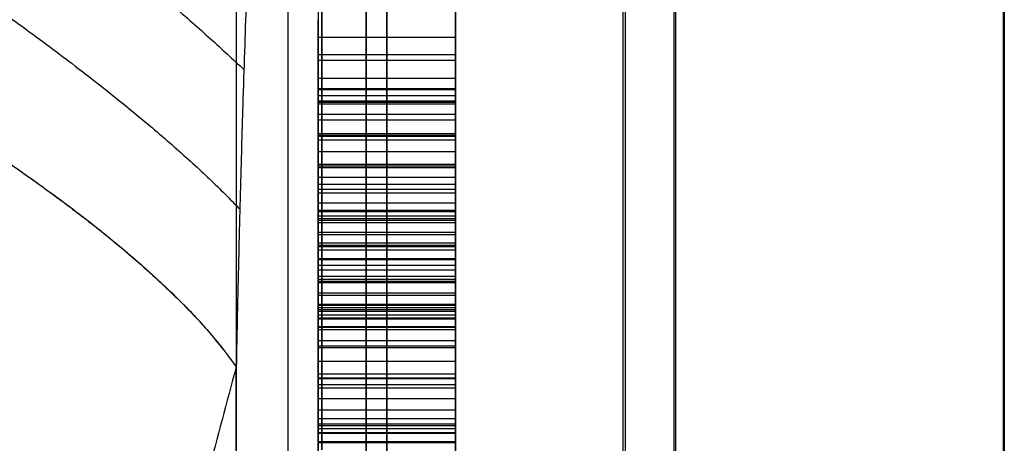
# Model space of a CAD drawing. Header units: centimetres. Extents: x -11 to 25.4, y -15 to 20.7.
# Tile 214 of 256: x 14.151 to 14.51, y -0.843 to -0.688. Entities that reach past the tile are written whole.
import ezdxf

# ---------------------------------------------------------------- set-up
doc = ezdxf.new("R2010")
doc.units = ezdxf.units.CM
doc.layers.add('Default', color=7, linetype='Continuous', true_color=0x000000)

msp = doc.modelspace()

# ---------------------------------------------------------------- linework, layer by layer
at = {"layer": 'Default'}
for p, q in [((14.51, -6.34982, 6.34982), (14.51, 1.19813, -1.19814)), ((14.31, -0.2487, 1.67413), (14.31, -1.67413, 0.2487)), ((14.31, -0.48879, 2.43333), (14.31, -5.21491, 7.15946)), ((14.31, -0.5646, -0.5646), (14.31, -0.72035, -0.72035)), ((14.31, -1.19678, 1.19678), (14.31, -0.5646, 0.5646)), ((14.31, -0.77594, -1.02342), (14.31, -0.62862, -1.17074)), ((14.31, -0.6421, -1.0369), (14.31, -0.76246, -1.15726)), ((14.285, -0.65307, -1.23054), (14.285, -0.69482, -1.23694)), ((14.285, -0.70974, -0.95723), (14.285, -0.66222, -0.96864)), ((14.285, -0.68642, -1.00462), (14.285, -0.71613, -0.99898)), ((14.285, -0.71814, -1.18954), (14.285, -0.68843, -1.19519)), ((14.285, -0.69482, -1.23694), (14.285, -0.74234, -1.22553)), ((14.26, -0.69749, -1.00252), (14.26, -0.73839, -0.96161)), ((14.31, -0.70128, -1.0018), (14.26, -0.70128, -1.0018)), ((14.31, -0.70328, -1.19237), (14.26, -0.70328, -1.19237)), ((14.285, -0.75149, -0.96362), (14.285, -0.70974, -0.95723)), ((14.31, -0.71369, -0.76672), (14.26, -0.71369, -0.76672)), ((14.285, -0.7135, -0.74886), (14.285, -0.71388, -0.78459)), ((14.285, -0.72491, -0.70134), (14.285, -0.7135, -0.74886)), ((14.285, -0.71388, -0.78459), (14.285, -0.73218, -0.82646)), ((14.285, -0.71613, -0.99898), (14.285, -0.74597, -1.00525)), ((14.31, -0.71858, -1.23123), (14.26, -0.71858, -1.23123)), ((14.31, -0.71921, -0.7251), (14.26, -0.71921, -0.7251)), ((14.285, -0.74184, -1.17788), (14.285, -0.71814, -1.18954)), ((14.31, -0.72303, -0.80553), (14.26, -0.72303, -0.80553)), ((14.285, -0.74835, -0.66586), (14.285, -0.72491, -0.70134)), ((14.31, -0.72999, -1.18371), (14.26, -0.72999, -1.18371)), ((14.31, -0.73061, -0.96042), (14.26, -0.73061, -0.96042)), ((14.31, -0.73105, -1.00211), (14.26, -0.73105, -1.00211)), ((14.285, -0.73218, -0.82646), (14.285, -0.75024, -0.84452)), ((14.31, -0.73663, -0.6836), (14.26, -0.73663, -0.6836)), ((14.31, -0.74121, -0.83549), (14.26, -0.74121, -0.83549)), ((14.285, -0.78308, -1.13664), (14.285, -0.74184, -1.17788)), ((14.285, -0.74234, -1.22553), (14.285, -0.77782, -1.20208)), ((14.285, -0.74597, -1.00525), (14.285, -0.76992, -1.01741)), ((14.285, -0.78371, -0.6305), (14.285, -0.74835, -0.66586)), ((14.285, -0.75024, -0.84452), (14.285, -0.79211, -0.86282)), ((14.285, -0.79336, -0.98193), (14.285, -0.75149, -0.96362)), ((14.285, -0.76164, -0.797), (14.285, -0.75525, -0.75525)), ((14.285, -0.75525, -0.75525), (14.285, -0.76678, -0.71964)), ((14.31, -0.75795, -1.01133), (14.26, -0.75795, -1.01133)), ((14.31, -0.75845, -0.77612), (14.26, -0.75845, -0.77612)), ((14.31, -0.76008, -1.2138), (14.26, -0.76008, -1.2138)), ((14.26, -0.79108, -1.18882), (14.26, -0.76099, -1.15873)), ((14.31, -0.76102, -0.73745), (14.26, -0.76102, -0.73745)), ((14.31, -0.76246, -1.15726), (14.26, -0.76246, -1.15726)), ((14.285, -0.7797, -0.81505), (14.285, -0.76164, -0.797)), ((14.31, -0.76603, -0.64818), (14.26, -0.76603, -0.64818)), ((14.26, -0.79612, -0.67827), (14.26, -0.76603, -0.64818)), ((14.285, -0.76678, -0.71964), (14.285, -0.78434, -0.69006)), ((14.31, -0.77067, -0.80603), (14.26, -0.77067, -0.80603)), ((14.31, -0.77117, -0.85367), (14.26, -0.77117, -0.85367)), ((14.285, -0.76992, -1.01741), (14.285, -0.78195, -1.02944)), ((14.31, -0.92388, -0.65282), (14.31, -0.77067, -0.80603)), ((14.31, -0.77243, -0.97277), (14.26, -0.77243, -0.97277)), ((14.31, -0.77556, -0.70485), (14.26, -0.77556, -0.70485)), ((14.31, -0.77594, -1.02342), (14.26, -0.77594, -1.02342)), ((14.285, -0.77782, -1.20208), (14.285, -0.80728, -1.17262)), ((14.285, -0.82145, -0.82145), (14.285, -0.7797, -0.81505)), ((14.285, -0.78195, -1.02944), (14.285, -0.79412, -1.05339)), ((14.285, -0.79474, -1.11294), (14.285, -0.78308, -1.13664)), ((14.285, -0.81919, -0.60706), (14.285, -0.78371, -0.6305)), ((14.285, -0.78434, -0.69006), (14.285, -0.80791, -0.66649)), ((14.31, -0.78804, -1.04142), (14.26, -0.78804, -1.04142)), ((14.31, -0.78891, -1.12479), (14.26, -0.78891, -1.12479)), ((14.31, -0.79255, -1.18735), (14.26, -0.79255, -1.18735)), ((14.285, -0.79211, -0.86282), (14.285, -0.83373, -0.8573)), ((14.31, -0.79612, -0.67827), (14.26, -0.79612, -0.67827)), ((14.285, -0.81744, -1.006), (14.285, -0.79336, -0.98193)), ((14.285, -0.79412, -1.05339), (14.285, -0.80038, -1.08323)), ((14.285, -0.80038, -1.08323), (14.285, -0.79474, -1.11294)), ((14.31, -0.79612, -0.67827), (14.31, -0.89843, -0.78058)), ((14.31, -0.79725, -1.06831), (14.26, -0.79725, -1.06831)), ((14.31, -0.79756, -1.09808), (14.26, -0.79756, -1.09808)), ((14.31, -0.80057, -0.81825), (14.26, -0.80057, -0.81825)), ((14.31, -0.80145, -0.61878), (14.26, -0.80145, -0.61878)), ((14.31, -0.8054, -0.99396), (14.26, -0.8054, -0.99396)), ((14.285, -0.80728, -1.17262), (14.285, -0.83073, -1.13714)), ((14.285, -0.80791, -0.66649), (14.285, -0.8375, -0.64893)), ((14.31, -0.81292, -0.86006), (14.26, -0.81292, -0.86006)), ((14.285, -0.83574, -1.04787), (14.285, -0.81744, -1.006)), ((14.31, -0.819, -1.15488), (14.26, -0.819, -1.15488)), ((14.285, -0.86671, -0.59565), (14.285, -0.81919, -0.60706)), ((14.285, -0.85705, -0.80991), (14.285, -0.82145, -0.82145)), ((14.31, -0.8227, -0.65771), (14.26, -0.8227, -0.65771)), ((14.31, -0.82659, -1.02693), (14.26, -0.82659, -1.02693)), ((14.285, -0.83073, -1.13714), (14.285, -0.84213, -1.08962)), ((14.26, -0.83392, -0.85724), (14.26, -0.9751, -0.71607)), ((14.285, -0.83373, -0.8573), (14.285, -0.85154, -0.85154)), ((14.285, -0.84213, -1.08962), (14.285, -0.83574, -1.04787)), ((14.31, -0.83643, -1.11338), (14.26, -0.83643, -1.11338)), ((14.31, -0.83894, -1.06875), (14.26, -0.83894, -1.06875)), ((14.31, -0.83925, -0.81568), (14.26, -0.83925, -0.81568)), ((14.285, -0.8375, -0.64893), (14.285, -0.8731, -0.6374)), ((14.31, -0.84264, -0.85442), (14.26, -0.84264, -0.85442)), ((14.31, -0.94527, -0.97757), (14.31, -0.84095, -1.08189))]:
    msp.add_line(p, q, dxfattribs=at)
at = {"layer": 'Default', "extrusion": (1, 0, 0)}
for centre, radius, start, end in [((0, 0, 14.37193), 2.2, 225.47534, 45), ((0, 0, 14.39028), 2.18795, 225.47534, 45), ((0, 0, 14.31), 1.69251, 188.4499, 261.5501), ((0, 0, 14.23023), 1.93531, 225.53182, 262.44455)]:
    msp.add_arc(centre, radius, start, end, dxfattribs=at)
at = {"layer": 'Default', "extrusion": (-1, -7.93714e-08, 3.29852e-08)}
msp.add_arc((0.00001, 0, -14.50956), 1.70585, 135.00021, 17.06149, dxfattribs=at)
at = {"layer": 'Default', "extrusion": (-1, 0, 0)}
for centre, radius, start, end in [((0, 0, -14.51), 1.69443, 72.93896, 17.06154), ((0, 0, -14.31), 1.69251, 8.4499, 81.5501), ((0, 0, -14.23023), 1.93531, 7.55545, 82.44455)]:
    msp.add_arc(centre, radius, start, end, dxfattribs=at)
at = {"layer": 'Default', "extrusion": (-1, -2.28321e-07, 7.00732e-08)}
msp.add_arc((0.00001, 0, -14.51), 1.69443, 72.9391, 17.06162, dxfattribs=at)
at = {"layer": 'Default', "extrusion": (-1, 6.3426e-10, 2.13249e-08)}
msp.add_arc((0, 0, -14.27752), 1.89708, 277.55545, 314.46818, dxfattribs=at)
at = {"layer": 'Default', "extrusion": (-1, 2.16211e-08, -2.86777e-09)}
msp.add_arc((0, 0, -14.27752), 1.89708, 7.55545, 82.44459, dxfattribs=at)
at = {"layer": 'Default'}
for points, degree in [([(14.26131, -0.84514, 0.21336), (14.26131, -0.52925, 0.52925), (14.26131, -0.21336, 0.84514)], 2), ([(14.31, -0.88049, 0.24871), (14.31, -0.5646, 0.5646), (14.31, -0.24871, 0.88049)], 2), ([(14.26131, -0.30243, -0.75608), (14.26131, -0.57378, -0.48472), (14.26131, -0.84514, -0.21336)], 2), ([(14.31, -0.33777, -0.79143), (14.31, -0.60913, -0.52007), (14.31, -0.88049, -0.24871)], 2), ([(14.24908, -0.48879, 2.43333), (14.24904, -0.48879, 2.43333), (14.24895, -0.4888, 2.43334), (14.24881, -0.48884, 2.43338), (14.24868, -0.48891, 2.43344), (14.24856, -0.489, 2.43353), (14.24843, -0.48912, 2.43364), (14.24832, -0.48925, 2.43377), (14.2482, -0.4894, 2.43391), (14.24808, -0.48957, 2.43407), (14.24797, -0.48975, 2.43425), (14.24786, -0.48995, 2.43444), (14.24775, -0.49017, 2.43465), (14.24764, -0.49041, 2.43487), (14.24753, -0.49066, 2.43512), (14.24742, -0.49094, 2.43539), (14.2473, -0.49125, 2.43568), (14.24719, -0.49159, 2.436), (14.24707, -0.49196, 2.43636), (14.24694, -0.49237, 2.43675), (14.24681, -0.49282, 2.43718), (14.24667, -0.49332, 2.43765), (14.24653, -0.49387, 2.43818), (14.24638, -0.49447, 2.43875), (14.24623, -0.49512, 2.43937), (14.24608, -0.49584, 2.44006), (14.24591, -0.49662, 2.4408), (14.24574, -0.49747, 2.44162), (14.24557, -0.4984, 2.44251), (14.24539, -0.49941, 2.44346), (14.24521, -0.50048, 2.44449), (14.24503, -0.50162, 2.44558), (14.24484, -0.50285, 2.44675), (14.24464, -0.50418, 2.44801), (14.24444, -0.50561, 2.44938), (14.24423, -0.50715, 2.45085), (14.24402, -0.50882, 2.45244), (14.24379, -0.51064, 2.45418), (14.24356, -0.51261, 2.45606), (14.24332, -0.51476, 2.45811), (14.24306, -0.5171, 2.46034), (14.2428, -0.51965, 2.46276), (14.24252, -0.52241, 2.4654), (14.24224, -0.52542, 2.46827), (14.24194, -0.52869, 2.47138), (14.24163, -0.53226, 2.47477), (14.24131, -0.53614, 2.47847), (14.24097, -0.54037, 2.48249), (14.24062, -0.54498, 2.48688), (14.24026, -0.55001, 2.49166), (14.23987, -0.5555, 2.49689), (14.23948, -0.5615, 2.50259), (14.23906, -0.56805, 2.50882), (14.23863, -0.57521, 2.51562), (14.23817, -0.58305, 2.52306), (14.2377, -0.59163, 2.5312), (14.23721, -0.60102, 2.5401), (14.2367, -0.61131, 2.54985), (14.23617, -0.62258, 2.56052), (14.23562, -0.63493, 2.5722), (14.23504, -0.64848, 2.58499), (14.23445, -0.66334, 2.59902), (14.23384, -0.67964, 2.61438), (14.23322, -0.69748, 2.63116), (14.23259, -0.71693, 2.64943), (14.23196, -0.73814, 2.66932), (14.23134, -0.76134, 2.69102), (14.23072, -0.78671, 2.71468), (14.23033, -0.80525, 2.73192), (14.23015, -0.81492, 2.74089)], 3), ([(14.24893, -5.21491, 7.15946), (14.24901, -2.85185, 4.79639), (14.24908, -0.48879, 2.43333)], 2), ([(14.37107, -5.21491, 7.15946), (14.37107, -2.85185, 4.79639), (14.37107, -0.48879, 2.43333)], 2), ([(14.50989, -5.81739, 6.88225), (14.50989, -3.19072, 4.25558), (14.50989, -0.56405, 1.62891)], 2), ([(14.51, -5.82151, 6.87813), (14.51, -3.19484, 4.25146), (14.51, -0.56817, 1.62479)], 2), ([(14.26, -0.65307, -1.23054), (14.26, -0.67395, -1.23374), (14.26, -0.69482, -1.23694)], 2), ([(14.31, -0.65307, -1.23054), (14.31, -0.67395, -1.23374), (14.31, -0.69482, -1.23694)], 2), ([(14.26, -0.66222, -0.96864), (14.26, -0.68598, -0.96293), (14.26, -0.70974, -0.95723)], 2), ([(14.31, -0.70974, -0.95723), (14.31, -0.68598, -0.96293), (14.31, -0.66222, -0.96864)], 2), ([(14.26, -0.68642, -1.00462), (14.26, -0.70128, -1.0018), (14.26, -0.71613, -0.99898)], 2), ([(14.26, -0.71814, -1.18954), (14.26, -0.70328, -1.19237), (14.26, -0.68843, -1.19519)], 2), ([(14.31, -0.68642, -1.00462), (14.31, -0.70128, -1.0018), (14.31, -0.71613, -0.99898)], 2), ([(14.31, -0.71814, -1.18954), (14.31, -0.70328, -1.19237), (14.31, -0.68843, -1.19519)], 2), ([(14.26, -0.69482, -1.23694), (14.285, -0.69482, -1.23694), (14.31, -0.69482, -1.23694)], 2), ([(14.26, -0.69482, -1.23694), (14.26, -0.71858, -1.23123), (14.26, -0.74234, -1.22553)], 2), ([(14.31, -0.69482, -1.23694), (14.31, -0.71858, -1.23123), (14.31, -0.74234, -1.22553)], 2), ([(14.26, -0.70974, -0.95723), (14.285, -0.70974, -0.95723), (14.31, -0.70974, -0.95723)], 2), ([(14.26, -0.70974, -0.95723), (14.26, -0.73061, -0.96042), (14.26, -0.75149, -0.96362)], 2), ([(14.31, -0.75149, -0.96362), (14.31, -0.73061, -0.96042), (14.31, -0.70974, -0.95723)], 2), ([(14.26, -0.7135, -0.74886), (14.285, -0.7135, -0.74886), (14.31, -0.7135, -0.74886)], 2), ([(14.26, -0.71388, -0.78459), (14.26, -0.71369, -0.76672), (14.26, -0.7135, -0.74886)], 2), ([(14.26, -0.7135, -0.74886), (14.26, -0.71921, -0.7251), (14.26, -0.72491, -0.70134)], 2), ([(14.26, -0.71388, -0.78459), (14.285, -0.71388, -0.78459), (14.31, -0.71388, -0.78459)], 2), ([(14.26, -0.73218, -0.82646), (14.26, -0.72303, -0.80553), (14.26, -0.71388, -0.78459)], 2), ([(14.31, -0.7135, -0.74886), (14.31, -0.71369, -0.76672), (14.31, -0.71388, -0.78459)], 2), ([(14.31, -0.72491, -0.70134), (14.31, -0.71921, -0.7251), (14.31, -0.7135, -0.74886)], 2), ([(14.31, -0.71388, -0.78459), (14.31, -0.72303, -0.80553), (14.31, -0.73218, -0.82646)], 2), ([(14.31, -0.71613, -0.99898), (14.285, -0.71613, -0.99898), (14.26, -0.71613, -0.99898)], 2), ([(14.26, -0.71613, -0.99898), (14.26, -0.73105, -1.00211), (14.26, -0.74597, -1.00525)], 2), ([(14.31, -0.71613, -0.99898), (14.31, -0.73105, -1.00211), (14.31, -0.74597, -1.00525)], 2), ([(14.26, -0.74184, -1.17788), (14.26, -0.72999, -1.18371), (14.26, -0.71814, -1.18954)], 2), ([(14.31, -0.71814, -1.18954), (14.285, -0.71814, -1.18954), (14.26, -0.71814, -1.18954)], 2), ([(14.31, -0.74184, -1.17788), (14.31, -0.72999, -1.18371), (14.31, -0.71814, -1.18954)], 2), ([(14.26, -0.72491, -0.70134), (14.285, -0.72491, -0.70134), (14.31, -0.72491, -0.70134)], 2), ([(14.26, -0.72491, -0.70134), (14.26, -0.73663, -0.6836), (14.26, -0.74835, -0.66586)], 2), ([(14.31, -0.74835, -0.66586), (14.31, -0.73663, -0.6836), (14.31, -0.72491, -0.70134)], 2), ([(14.26, -0.73218, -0.82646), (14.285, -0.73218, -0.82646), (14.31, -0.73218, -0.82646)], 2), ([(14.26, -0.75024, -0.84452), (14.26, -0.74121, -0.83549), (14.26, -0.73218, -0.82646)], 2), ([(14.31, -0.73218, -0.82646), (14.31, -0.74121, -0.83549), (14.31, -0.75024, -0.84452)], 2), ([(14.26, -0.78308, -1.13664), (14.26, -0.76246, -1.15726), (14.26, -0.74184, -1.17788)], 2), ([(14.31, -0.74184, -1.17788), (14.285, -0.74184, -1.17788), (14.26, -0.74184, -1.17788)], 2), ([(14.26, -0.74234, -1.22553), (14.285, -0.74234, -1.22553), (14.31, -0.74234, -1.22553)], 2), ([(14.26, -0.74234, -1.22553), (14.26, -0.76008, -1.2138), (14.26, -0.77782, -1.20208)], 2), ([(14.31, -0.78308, -1.13664), (14.31, -0.76246, -1.15726), (14.31, -0.74184, -1.17788)], 2), ([(14.31, -0.74234, -1.22553), (14.31, -0.76008, -1.2138), (14.31, -0.77782, -1.20208)], 2), ([(14.31, -0.74597, -1.00525), (14.285, -0.74597, -1.00525), (14.26, -0.74597, -1.00525)], 2), ([(14.26, -0.74597, -1.00525), (14.26, -0.75795, -1.01133), (14.26, -0.76992, -1.01741)], 2), ([(14.31, -0.74597, -1.00525), (14.31, -0.75795, -1.01133), (14.31, -0.76992, -1.01741)], 2), ([(14.26, -0.74835, -0.66586), (14.285, -0.74835, -0.66586), (14.31, -0.74835, -0.66586)], 2), ([(14.26, -0.74835, -0.66586), (14.26, -0.76603, -0.64818), (14.26, -0.78371, -0.6305)], 2), ([(14.31, -0.78371, -0.6305), (14.31, -0.76603, -0.64818), (14.31, -0.74835, -0.66586)], 2), ([(14.26, -0.75024, -0.84452), (14.285, -0.75024, -0.84452), (14.31, -0.75024, -0.84452)], 2), ([(14.26, -0.79211, -0.86282), (14.26, -0.77117, -0.85367), (14.26, -0.75024, -0.84452)], 2), ([(14.26, -0.75149, -0.96362), (14.285, -0.75149, -0.96362), (14.31, -0.75149, -0.96362)], 2), ([(14.26, -0.75149, -0.96362), (14.26, -0.77243, -0.97277), (14.26, -0.79336, -0.98193)], 2), ([(14.31, -0.75024, -0.84452), (14.31, -0.77117, -0.85367), (14.31, -0.79211, -0.86282)], 2), ([(14.31, -0.79336, -0.98193), (14.31, -0.77243, -0.97277), (14.31, -0.75149, -0.96362)], 2), ([(14.26, -0.76164, -0.797), (14.26, -0.75845, -0.77612), (14.26, -0.75525, -0.75525)], 2), ([(14.31, -0.75525, -0.75525), (14.285, -0.75525, -0.75525), (14.26, -0.75525, -0.75525)], 2), ([(14.26, -0.75525, -0.75525), (14.26, -0.76102, -0.73745), (14.26, -0.76678, -0.71964)], 2), ([(14.31, -0.76164, -0.797), (14.31, -0.75845, -0.77612), (14.31, -0.75525, -0.75525)], 2), ([(14.31, -0.75525, -0.75525), (14.31, -0.76102, -0.73745), (14.31, -0.76678, -0.71964)], 2), ([(14.26, -0.7797, -0.81505), (14.26, -0.77067, -0.80603), (14.26, -0.76164, -0.797)], 2), ([(14.31, -0.76164, -0.797), (14.285, -0.76164, -0.797), (14.26, -0.76164, -0.797)], 2), ([(14.31, -0.7797, -0.81505), (14.31, -0.77067, -0.80603), (14.31, -0.76164, -0.797)], 2), ([(14.31, -0.76678, -0.71964), (14.285, -0.76678, -0.71964), (14.26, -0.76678, -0.71964)], 2), ([(14.26, -0.76678, -0.71964), (14.26, -0.77556, -0.70485), (14.26, -0.78434, -0.69006)], 2), ([(14.31, -0.76678, -0.71964), (14.31, -0.77556, -0.70485), (14.31, -0.78434, -0.69006)], 2), ([(14.26, -0.76992, -1.01741), (14.26, -0.77594, -1.02342), (14.26, -0.78195, -1.02944)], 2), ([(14.31, -0.76992, -1.01741), (14.285, -0.76992, -1.01741), (14.26, -0.76992, -1.01741)], 2), ([(14.31, -0.76992, -1.01741), (14.31, -0.77594, -1.02342), (14.31, -0.78195, -1.02944)], 2), ([(14.26, -0.77782, -1.20208), (14.26, -0.79255, -1.18735), (14.26, -0.80728, -1.17262)], 2), ([(14.26, -0.77782, -1.20208), (14.285, -0.77782, -1.20208), (14.31, -0.77782, -1.20208)], 2), ([(14.31, -0.77782, -1.20208), (14.31, -0.79255, -1.18735), (14.31, -0.80728, -1.17262)], 2), ([(14.26, -0.82145, -0.82145), (14.26, -0.80057, -0.81825), (14.26, -0.7797, -0.81505)], 2), ([(14.31, -0.7797, -0.81505), (14.285, -0.7797, -0.81505), (14.26, -0.7797, -0.81505)], 2), ([(14.31, -0.78195, -1.02944), (14.285, -0.78195, -1.02944), (14.26, -0.78195, -1.02944)], 2), ([(14.26, -0.78195, -1.02944), (14.26, -0.78804, -1.04142), (14.26, -0.79412, -1.05339)], 2), ([(14.31, -0.82145, -0.82145), (14.31, -0.80057, -0.81825), (14.31, -0.7797, -0.81505)], 2), ([(14.31, -0.78195, -1.02944), (14.31, -0.78804, -1.04142), (14.31, -0.79412, -1.05339)], 2), ([(14.26, -0.79474, -1.11294), (14.26, -0.78891, -1.12479), (14.26, -0.78308, -1.13664)], 2), ([(14.31, -0.78308, -1.13664), (14.285, -0.78308, -1.13664), (14.26, -0.78308, -1.13664)], 2), ([(14.26, -0.78371, -0.6305), (14.285, -0.78371, -0.6305), (14.31, -0.78371, -0.6305)], 2), ([(14.26, -0.78371, -0.6305), (14.26, -0.80145, -0.61878), (14.26, -0.81919, -0.60706)], 2), ([(14.26, -0.78434, -0.69006), (14.26, -0.79612, -0.67827), (14.26, -0.80791, -0.66649)], 2), ([(14.31, -0.78434, -0.69006), (14.285, -0.78434, -0.69006), (14.26, -0.78434, -0.69006)], 2), ([(14.31, -0.79474, -1.11294), (14.31, -0.78891, -1.12479), (14.31, -0.78308, -1.13664)], 2), ([(14.31, -0.81919, -0.60706), (14.31, -0.80145, -0.61878), (14.31, -0.78371, -0.6305)], 2), ([(14.31, -0.78434, -0.69006), (14.31, -0.79612, -0.67827), (14.31, -0.80791, -0.66649)], 2), ([(14.26, -0.79211, -0.86282), (14.285, -0.79211, -0.86282), (14.31, -0.79211, -0.86282)], 2), ([(14.26, -0.83373, -0.8573), (14.26, -0.81292, -0.86006), (14.26, -0.79211, -0.86282)], 2), ([(14.31, -0.79211, -0.86282), (14.31, -0.81292, -0.86006), (14.31, -0.83373, -0.8573)], 2), ([(14.26, -0.79336, -0.98193), (14.285, -0.79336, -0.98193), (14.31, -0.79336, -0.98193)], 2), ([(14.26, -0.79336, -0.98193), (14.26, -0.8054, -0.99396), (14.26, -0.81744, -1.006)], 2), ([(14.31, -0.79412, -1.05339), (14.285, -0.79412, -1.05339), (14.26, -0.79412, -1.05339)], 2), ([(14.26, -0.79412, -1.05339), (14.26, -0.79725, -1.06831), (14.26, -0.80038, -1.08323)], 2), ([(14.26, -0.80038, -1.08323), (14.26, -0.79756, -1.09808), (14.26, -0.79474, -1.11294)], 2), ([(14.31, -0.79474, -1.11294), (14.285, -0.79474, -1.11294), (14.26, -0.79474, -1.11294)], 2), ([(14.31, -0.81744, -1.006), (14.31, -0.8054, -0.99396), (14.31, -0.79336, -0.98193)], 2), ([(14.31, -0.79412, -1.05339), (14.31, -0.79725, -1.06831), (14.31, -0.80038, -1.08323)], 2), ([(14.31, -0.80038, -1.08323), (14.31, -0.79756, -1.09808), (14.31, -0.79474, -1.11294)], 2), ([(14.31, -0.80038, -1.08323), (14.285, -0.80038, -1.08323), (14.26, -0.80038, -1.08323)], 2), ([(14.26, -0.80728, -1.17262), (14.285, -0.80728, -1.17262), (14.31, -0.80728, -1.17262)], 2), ([(14.26, -0.83073, -1.13714), (14.26, -0.819, -1.15488), (14.26, -0.80728, -1.17262)], 2), ([(14.26, -0.80791, -0.66649), (14.285, -0.80791, -0.66649), (14.31, -0.80791, -0.66649)], 2), ([(14.26, -0.80791, -0.66649), (14.26, -0.8227, -0.65771), (14.26, -0.8375, -0.64893)], 2), ([(14.31, -0.80728, -1.17262), (14.31, -0.819, -1.15488), (14.31, -0.83073, -1.13714)], 2), ([(14.31, -0.80791, -0.66649), (14.31, -0.8227, -0.65771), (14.31, -0.8375, -0.64893)], 2), ([(14.23015, -0.81492, 2.74089), (14.22314, -0.84082, 2.73968), (14.20982, -0.89168, 2.73641), (14.19188, -0.96504, 2.72914), (14.17589, -1.03563, 2.71965), (14.16178, -1.10357, 2.70813), (14.14947, -1.169, 2.69472), (14.13888, -1.23208, 2.67952), (14.12996, -1.29295, 2.66262), (14.12264, -1.35166, 2.64416), (14.11689, -1.40827, 2.62422), (14.11265, -1.46284, 2.60288), (14.1108, -1.49794, 2.58778), (14.11011, -1.51516, 2.58002)], 3), ([(14.23015, -5.2242, 7.15017), (14.23015, -3.01956, 4.94553), (14.23015, -0.81492, 2.74089)], 2), ([(14.26, -0.81744, -1.006), (14.285, -0.81744, -1.006), (14.31, -0.81744, -1.006)], 2), ([(14.26, -0.81744, -1.006), (14.26, -0.82659, -1.02693), (14.26, -0.83574, -1.04787)], 2), ([(14.31, -0.83574, -1.04787), (14.31, -0.82659, -1.02693), (14.31, -0.81744, -1.006)], 2), ([(14.26, -0.81919, -0.60706), (14.285, -0.81919, -0.60706), (14.31, -0.81919, -0.60706)], 2), ([(14.26, -0.81919, -0.60706), (14.26, -0.84295, -0.60135), (14.26, -0.86671, -0.59565)], 2), ([(14.26, -0.85705, -0.80991), (14.26, -0.83925, -0.81568), (14.26, -0.82145, -0.82145)], 2), ([(14.31, -0.82145, -0.82145), (14.285, -0.82145, -0.82145), (14.26, -0.82145, -0.82145)], 2), ([(14.31, -0.86671, -0.59565), (14.31, -0.84295, -0.60135), (14.31, -0.81919, -0.60706)], 2), ([(14.31, -0.85705, -0.80991), (14.31, -0.83925, -0.81568), (14.31, -0.82145, -0.82145)], 2), ([(14.31, -0.83073, -1.13714), (14.285, -0.83073, -1.13714), (14.26, -0.83073, -1.13714)], 2), ([(14.26, -0.84213, -1.08962), (14.26, -0.83643, -1.11338), (14.26, -0.83073, -1.13714)], 2), ([(14.31, -0.83073, -1.13714), (14.31, -0.83643, -1.11338), (14.31, -0.84213, -1.08962)], 2), ([(14.26, -0.83373, -0.8573), (14.285, -0.83373, -0.8573), (14.31, -0.83373, -0.8573)], 2), ([(14.26, -0.85154, -0.85154), (14.26, -0.84264, -0.85442), (14.26, -0.83373, -0.8573)], 2), ([(14.26, -0.83574, -1.04787), (14.285, -0.83574, -1.04787), (14.31, -0.83574, -1.04787)], 2), ([(14.26, -0.83574, -1.04787), (14.26, -0.83894, -1.06875), (14.26, -0.84213, -1.08962)], 2), ([(14.31, -0.83373, -0.8573), (14.31, -0.84264, -0.85442), (14.31, -0.85154, -0.85154)], 2), ([(14.31, -0.84213, -1.08962), (14.31, -0.83894, -1.06875), (14.31, -0.83574, -1.04787)], 2), ([(14.31, -0.8375, -0.64893), (14.285, -0.8375, -0.64893), (14.26, -0.8375, -0.64893)], 2), ([(14.26, -0.8375, -0.64893), (14.26, -0.8553, -0.64317), (14.26, -0.8731, -0.6374)], 2), ([(14.31, -0.8375, -0.64893), (14.31, -0.8553, -0.64317), (14.31, -0.8731, -0.6374)], 2), ([(14.26, -0.84213, -1.08962), (14.285, -0.84213, -1.08962), (14.31, -0.84213, -1.08962)], 2)]:
    msp.add_open_spline(points, degree=degree, dxfattribs=at)
for points, weights in [([(13.5909, -0.2706, 2.18329), (13.88674, -0.44278, 2.16195), (14.12668, -0.60634, 2.33751), (14.23288, -0.70654, 2.63966)], [1.06629543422, 0.960296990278, 0.981407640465, 1.12962738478]), ([(13.53101, -0.35489, 2.17119), (13.86938, -0.50457, 2.14669), (14.13713, -0.65899, 2.34738), (14.23142, -0.75737, 2.68729)], [1.09354858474, 0.957767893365, 0.969795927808, 1.12963268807]), ([(13.47876, -0.4552, 2.15239), (13.86256, -0.57022, 2.12807), (14.15827, -0.71179, 2.35967), (14.23015, -0.81492, 2.74089)], [1.12964076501, 0.956787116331, 0.956786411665, 1.12963865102]), ([(13.47876, -0.4552, 2.15239), (13.85402, -0.56766, 2.12861), (14.147, -0.70643, 2.35098), (14.22645, -0.80988, 2.72253)], [1.12964076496, 0.960059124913, 0.956848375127, 1.12000851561]), ([(13.40642, -0.64283, 2.10399), (13.81521, -0.73654, 2.07536), (14.1273, -0.88907, 2.31857), (14.17847, -1.0248, 2.72086)], [1.16912074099, 0.96137504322, 0.945023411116, 1.12006584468]), ([(14.22817, -0.81216, 2.73079), (14.22885, -0.81309, 2.73415), (14.22951, -0.81401, 2.73752), (14.23015, -0.81492, 2.74089)], [1.09193094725, 1.09340323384, 1.09489320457, 1.09640085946])]:
    msp.add_rational_spline(points, weights, degree=3, dxfattribs=at)
msp.add_open_spline([(14.38985, -5.2242, 7.15017), (14.38986, -4.68833, 6.61426), (14.38985, -3.61291, 5.53891), (14.39006, -1.9894, 3.91462), (14.38964, -0.89882, 2.82557), (14.38965, -0.35213, 2.27884)], degree=3, knots=[-68.896241, -68.896241, -68.896241, -68.896241, -45.930827, -22.965413, 0, 0, 0, 0], dxfattribs=at)

doc.saveas('drawing.dxf')
